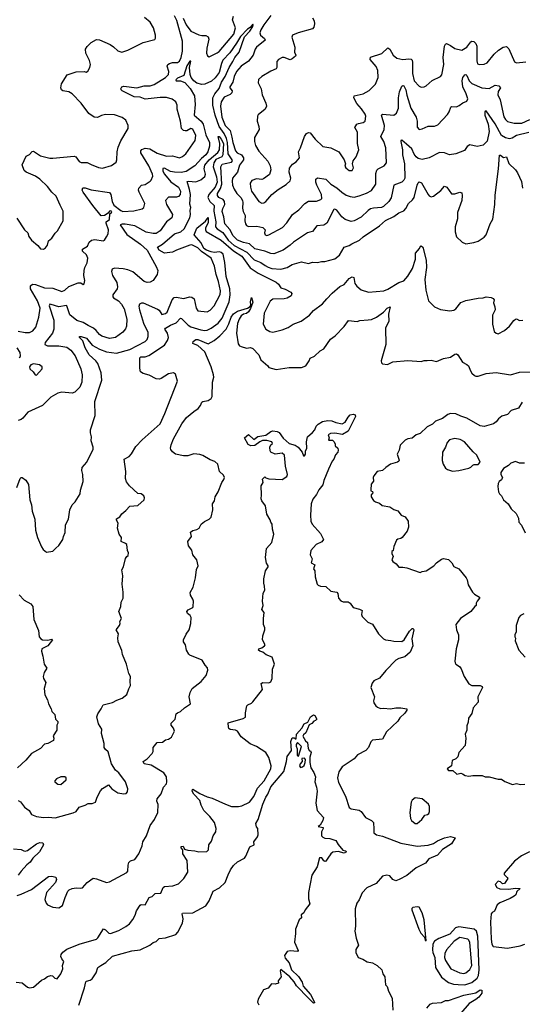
# Model space of a CAD drawing. Extents: x 2057697 to 2160550, y 827490 to 1016834.
# Tile 34 of 256: x 2073360 to 2078311, y 875444 to 885146. Entities that reach past the tile are written whole.
import ezdxf

# ---------------------------------------------------------------- set-up
doc = ezdxf.new("R2010")
doc.units = 0

msp = doc.modelspace()

# ---------------------------------------------------------------- linework, layer by layer
at = {"layer": '0CON20XD'}
for points in [[(2073330.3, 883190.3), (2073406.2, 883075), (2073438.8, 883045), (2073449.3, 883009.3), (2073476.7, 882975), (2073539.5, 882919.5), (2073565, 882887.5), (2073595, 882883.3), (2073615, 882897.5), (2073633.3, 882925), (2073645, 882967.5), (2073675, 882993.3), (2073708.3, 883041.7), (2073732, 883065), (2073787.3, 883162.7), (2073787.7, 883257.7), (2073759.6, 883319.6), (2073717.9, 883407.9), (2073675, 883447.8), (2073632.9, 883502.9), (2073558.1, 883575), (2073515, 883605.6), (2073425, 883643.1), (2073405, 883661.2), (2073383.3, 883715), (2073425, 883800), (2073455, 883816.7), (2073481.7, 883848.3), (2073495, 883851.2), (2073565.5, 883805.5), (2073655, 883782.5), (2073685, 883780), (2073895, 883800.8), (2073914.2, 883794.2), (2073945, 883750), (2073965, 883738.8), (2074025, 883740), (2074065, 883717.5), (2074135, 883691.2), (2074175.8, 883684.2), (2074265, 883708.8), (2074308.8, 883741.2), (2074318, 883765), (2074320.5, 883845), (2074328.6, 883888.6), (2074355, 883952), (2074429.4, 884075), (2074428.6, 884105), (2074404.2, 884155), (2074370.7, 884180.7), (2074295, 884207.1), (2074205, 884210.8), (2074165, 884200.8), (2074125, 884180.8), (2074095, 884186), (2074041.7, 884221.7), (2073965, 884324), (2073876.7, 884415), (2073843.9, 884433.9), (2073783.9, 884443.9), (2073770, 884455), (2073764.1, 884474.1), (2073772, 884515), (2073828.8, 884601.2), (2073915, 884631.4), (2073995, 884635.8), (2074015, 884630), (2074030.5, 884639.5), (2074052, 884675), (2074055.6, 884705), (2074048.1, 884745), (2074011.9, 884815), (2074009.4, 884855), (2074025, 884880.8), (2074065, 884922.9), (2074115, 884950), (2074145, 884946.2), (2074251.7, 884901.7), (2074285, 884880), (2074325, 884838.8), (2074365, 884826.2), (2074425, 884845.8), (2074575, 884921.4), (2074690, 884950), (2074697.1, 884962.9), (2074698.1, 884995), (2074678.6, 885065), (2074645, 885120.8), (2074588.3, 885168.3)], [(2074535, 883486.2), (2074560, 883515), (2074595, 883520.8), (2074644.2, 883555), (2074655, 883566.2), (2074670, 883605), (2074666.7, 883625), (2074630.6, 883705), (2074554.4, 883835), (2074554, 883855), (2074564.5, 883865.5), (2074595, 883879.4), (2074643, 883873), (2074715, 883831.2), (2074805, 883800), (2074865, 883803.6), (2074935, 883785.6), (2074965, 883798.1), (2074995, 883825.7), (2075090, 883955), (2075094.4, 884005), (2075065, 884065.7), (2075045, 884072.9), (2075007.9, 884052.1), (2074989.5, 884049.5), (2074973.3, 884053.3), (2074954.5, 884074.5), (2074944.6, 884145), (2074910.8, 884265), (2074910, 884305), (2074898.8, 884335), (2074863, 884363), (2074805, 884380), (2074745, 884380.9), (2074595, 884361.4), (2074545, 884381.9), (2074486.3, 884386.3), (2074370.8, 884445), (2074358.1, 884455), (2074356.9, 884465), (2074366.6, 884483.4), (2074385, 884491.5), (2074515, 884473.5), (2074585, 884494.5), (2074645, 884495.3), (2074685, 884506.1), (2074796.4, 884575), (2074825, 884604.4), (2074829.6, 884635), (2074813, 884687), (2074820, 884705), (2074835, 884715.6), (2074865, 884723.5), (2074915, 884723.3), (2074932.7, 884737.3), (2074951.8, 884775), (2074964, 884835), (2074962.7, 884935), (2074906.5, 885136.5), (2074884.5, 885185)], [(2074971.2, 885161.2), (2074998.5, 885095), (2075045, 885033.6), (2075125, 884997.7), (2075155, 884990.4), (2075195, 884990.5), (2075217.3, 884977.3), (2075223.5, 884955), (2075203.1, 884865), (2075200.8, 884815), (2075209.5, 884789.5), (2075225, 884781.2), (2075305, 884818.1), (2075325, 884833.3), (2075470.8, 885005), (2075485.3, 885065), (2075457.8, 885145), (2075465, 885179.4)], [(2075835, 885186.5), (2075766.2, 885095), (2075733.9, 885045), (2075726.7, 885015), (2075732.4, 884992.4), (2075772.1, 884962.1), (2075776.7, 884945), (2075691.8, 884875), (2075679.1, 884855), (2075659.6, 884795), (2075615, 884738.5), (2075541.8, 884688.2), (2075495.4, 884635), (2075472.9, 884585), (2075460.9, 884529.1), (2075430, 884485), (2075429.4, 884475), (2075451.4, 884445), (2075450, 884425), (2075432.3, 884407.7), (2075375, 884382.7), (2075345.3, 884335), (2075339.3, 884295), (2075350, 884185), (2075385, 884104.7), (2075434.7, 884055), (2075450.4, 883989.6), (2075457.9, 883935), (2075485.2, 883855.2), (2075502.6, 883832.6), (2075545, 883814), (2075565.4, 883784.6), (2075564.6, 883765), (2075525, 883711.4), (2075504.6, 883645), (2075454.6, 883585.4), (2075451.8, 883555), (2075456.2, 883515), (2075472.1, 883475), (2075497.9, 883435), (2075537.5, 883395), (2075554.7, 883364.7), (2075558.9, 883345), (2075555, 883287.5), (2075562.5, 883255), (2075582.2, 883215), (2075578.6, 883165), (2075584.3, 883135), (2075595, 883118.8), (2075615, 883109.2), (2075695, 883112.2), (2075755, 883098.1), (2075779.2, 883075), (2075771.2, 883045), (2075776.7, 883025), (2075795, 883019.2), (2075812.5, 883025), (2075950.2, 883099.8), (2075991.4, 883145), (2076047.5, 883225), (2076108.3, 883271.7), (2076168.6, 883335), (2076205, 883358.6), (2076285, 883358.1), (2076325.5, 883374.5), (2076335.7, 883385), (2076334.5, 883425), (2076285.8, 883515.8), (2076276.2, 883545), (2076277.8, 883575), (2076295, 883588.9), (2076375, 883574.5), (2076425.7, 883525.7), (2076485, 883488.4), (2076533.3, 883445), (2076575, 883418.2), (2076615, 883402.2), (2076655, 883398.2), (2076705, 883409.6), (2076775, 883435.4), (2076826, 883464), (2076867.5, 883525), (2076868.2, 883631.8), (2076878, 883662), (2076892.2, 883677.8), (2076950, 883705), (2076971.9, 883735), (2076965.6, 883885), (2076947.8, 883945), (2076917.1, 883995), (2076950.9, 884065), (2076953.4, 884105), (2076923.1, 884206.9), (2076935, 884215.4), (2077045, 884206.9), (2077073.3, 884225), (2077090.3, 884275), (2077092.5, 884375), (2077101.3, 884435), (2077125, 884490), (2077135, 884498), (2077145, 884493.8), (2077164.2, 884454.2), (2077172.1, 884402.1), (2077214.1, 884275), (2077264.8, 884184.8), (2077274.6, 884145), (2077275.7, 884085.7), (2077295, 884063.8), (2077325, 884069.2), (2077385, 884096.7), (2077445, 884098.5), (2077479.4, 884110.6), (2077575, 884212), (2077591.1, 884238.9), (2077606.2, 884285), (2077615, 884290.8), (2077662.3, 884287.7), (2077690.7, 884299.3), (2077725, 884326.7), (2077765.9, 884344.1), (2077775.8, 884365), (2077757.5, 884415), (2077726.1, 884485), (2077718, 884545), (2077724.1, 884575.9), (2077745, 884604), (2077755, 884606), (2077765, 884596), (2077787.8, 884545), (2077815, 884515.9), (2077914, 884475), (2077985, 884469.6), (2078045, 884502.2), (2078080.5, 884495), (2078096.7, 884475), (2078073, 884437), (2078070.9, 884405), (2078094.4, 884355), (2078129.5, 884189.5), (2078145, 884162), (2078165, 884142.5), (2078230, 884125), (2078307.5, 884125), (2078385, 884163.8)], [(2076244.3, 885165), (2076260, 885135), (2076264.2, 885105), (2076258.7, 885071.3), (2076244.5, 885055.5), (2076102.6, 885017.4), (2076047.5, 884992.5), (2076041.2, 884975), (2076071.4, 884875), (2076067.3, 884827.3), (2076078.8, 884795), (2076076.2, 884785), (2076045, 884758.8), (2076025, 884752), (2075964.2, 884774.2), (2075945, 884774.2), (2075908.8, 884755), (2075891.4, 884735), (2075893.8, 884675), (2075887.6, 884662.4), (2075835, 884639.4), (2075745, 884587.1), (2075712.9, 884557.1), (2075709.4, 884525), (2075738.6, 884465), (2075748.6, 884405), (2075785.6, 884325), (2075790.5, 884295), (2075779.2, 884265), (2075710.3, 884209.7), (2075701.2, 884195), (2075700, 884145), (2075716, 884095), (2075718.8, 884065), (2075674.2, 883985.8), (2075672, 883945), (2075684.3, 883905), (2075715, 883852), (2075805, 883753.3), (2075828, 883705), (2075833.8, 883665), (2075820.5, 883619.5), (2075762.7, 883577.3), (2075745, 883572.5), (2075693.2, 883576.8), (2075647, 883563), (2075630.8, 883535), (2075633.3, 883495), (2075645, 883458), (2075715.7, 883355.7), (2075745, 883337.5), (2075765, 883341.4), (2075785.5, 883354.5), (2075845, 883424), (2075905.8, 883474.2)], [(2078375, 884033.8), (2078255, 884004.5), (2078211.9, 883978.1), (2078185, 883973.2), (2078145, 883983.2), (2078105, 884003.8), (2078045, 884120.4), (2077955, 884247.5), (2077942.9, 884237.1), (2077941.2, 884205), (2077974.8, 884115), (2077985.2, 884044.8), (2077965, 883948.8), (2077925, 883909.2), (2077865, 883898), (2077795, 883913.8), (2077768.8, 883895), (2077742.5, 883857.5), (2077657.3, 883822.7), (2077595, 883813.3), (2077544.2, 883834.2), (2077495, 883835.8), (2077395, 883786.2), (2077325, 883767.1), (2077285, 883779.5), (2077265, 883793.6), (2077245, 883820), (2077221.6, 883875), (2077169.2, 883919.2), (2077125, 883957.5), (2077115, 883956.2), (2077113.4, 883946.6), (2077130, 883865), (2077130.9, 883815), (2077150.7, 883725), (2077153.5, 883585), (2077144.4, 883565), (2077123.9, 883546.1), (2077045, 883514.2), (2077019, 883391), (2076997.3, 883355), (2076945.2, 883304.8), (2076925, 883294.6), (2076845, 883290.5), (2076815, 883280.9), (2076793.1, 883266.9), (2076725, 883200), (2076655, 883164.6), (2076625, 883156.4), (2076565, 883176.7), (2076534.2, 883204.2), (2076485, 883268.6), (2076465, 883279.2), (2076455, 883274.2), (2076385, 883141.1), (2076355, 883120.6), (2076285.5, 883114.5), (2076245, 883058.8), (2076217.5, 883052.5), (2076196.7, 883045), (2076057.5, 882955), (2076025.9, 882924.1), (2075956.6, 882873.4), (2075865, 882839.1), (2075835, 882842.1), (2075775, 882864.1), (2075675, 882888), (2075625, 882938.4), (2075565, 882951), (2075504.1, 882975), (2075463.8, 883015), (2075429.8, 883079.8), (2075381.9, 883135), (2075371.1, 883205), (2075355.4, 883255), (2075361.8, 883285), (2075380.8, 883325), (2075378.9, 883355), (2075363.9, 883373.9), (2075320.5, 883395), (2075307.9, 883415), (2075308.8, 883435), (2075338.3, 883481.7), (2075352.5, 883525), (2075340, 883695), (2075355, 883722.5), (2075385, 883729.4), (2075445, 883742), (2075455.2, 883755), (2075453.4, 883765), (2075412.6, 883825), (2075407.7, 883935), (2075398.4, 883975), (2075374.6, 884024.6), (2075325.1, 884095), (2075287, 884205), (2075260.8, 884305), (2075263.3, 884375), (2075283.4, 884416.6), (2075325, 884466.5), (2075348.8, 884531.2), (2075385.2, 884585), (2075424.2, 884675.8), (2075461.1, 884735), (2075478.1, 884775), (2075520.3, 884825), (2075573.7, 884976.3), (2075627.6, 885032.4), (2075655, 885078.8), (2075660, 885095), (2075655, 885103.3), (2075630.6, 885069.4), (2075605, 885052.5), (2075535, 884980.9), (2075496.3, 884913.7), (2075430.6, 884819.4), (2075362.4, 884747.6), (2075347.4, 884715), (2075323.4, 884626.7), (2075286.6, 884573.4), (2075248.8, 884541.2), (2075185, 884510.5), (2075155, 884505.8), (2075105, 884520.9), (2075075, 884544.2), (2075049.3, 884575), (2075040.3, 884605), (2075034, 884675), (2075045, 884737.5), (2075035, 884737.1), (2075005, 884691.1), (2074976.5, 884595), (2074915, 884568.6), (2074898.9, 884555), (2074901.2, 884545), (2074945, 884542.3), (2074985, 884527.7), (2075039.3, 884469.3), (2075082.9, 884395), (2075089.6, 884309.6)], [(2075905.8, 883474.2), (2075985, 883521.2), (2076025, 883557.5), (2076031.2, 883585), (2076013.8, 883645), (2076016.1, 883683.9), (2076046, 883724), (2076085, 883744.2), (2076116.2, 883785), (2076106.2, 883845), (2076126.4, 883883.6), (2076164.5, 883995), (2076185, 884024), (2076205, 884036), (2076221.4, 884031.4), (2076269.1, 883969.1), (2076345, 883896.2), (2076425, 883884.2), (2076502.7, 883842.7), (2076556.7, 883765), (2076568.8, 883725), (2076563.3, 883703.3), (2076572.5, 883685), (2076605, 883660), (2076635, 883660), (2076648, 883685), (2076640, 883725), (2076643.8, 883755), (2076673.8, 883795), (2076701.2, 883865), (2076687.7, 883927.7), (2076686.4, 884036.4), (2076662.5, 884085), (2076680, 884115), (2076696, 884124), (2076745, 884132.5), (2076763.8, 884145), (2076770, 884195), (2076764.2, 884215), (2076727.3, 884267.3), (2076679.8, 884319.8), (2076651.9, 884375), (2076654, 884395), (2076745, 884416), (2076803, 884447), (2076865, 884510), (2076892, 884575), (2076888, 884645), (2076870, 884685), (2076814, 884755), (2076814.2, 884775.8), (2076926.5, 884813.5), (2076985, 884868.6), (2077005, 884854.2), (2077040, 884795), (2077075, 884765.6), (2077133.6, 884753.6), (2077195, 884760.5), (2077215, 884757.1), (2077225, 884746.2), (2077230.4, 884725), (2077228.5, 884615), (2077246.7, 884545), (2077295, 884490), (2077315, 884480.8), (2077344.3, 884485.7), (2077364.3, 884495.7), (2077423.8, 884546.2), (2077504.5, 884585.5), (2077517.4, 884602.6), (2077537.5, 884705), (2077531.5, 884775), (2077545.5, 884884.5), (2077555, 884903.8), (2077565, 884910), (2077605, 884893.3), (2077645, 884861.9), (2077715, 884846), (2077764.2, 884875), (2077805, 884928.8), (2077815, 884933.3), (2077835, 884930), (2077855, 884910), (2077864.4, 884885), (2077861.7, 884741.7), (2077870.8, 884710.8), (2077885, 884703.8), (2077935, 884706.2), (2077965, 884720), (2078033.3, 884806.7), (2078075.4, 884844.6), (2078123.7, 884876.3), (2078155, 884881.4), (2078179.8, 884859.8), (2078235, 884731.2), (2078255, 884722), (2078345, 884732)], [(2075089.6, 884309.6), (2075078.8, 884205), (2075146.9, 884145), (2075168.2, 884118.2), (2075192.5, 884012.5), (2075228.9, 883935), (2075229.1, 883900.8), (2075211.9, 883845), (2075194.6, 883815), (2075151.5, 883778.5), (2075085.3, 883704.7), (2074998.9, 883651.1), (2074949.6, 883639.6), (2074885, 883642.6), (2074845, 883651.6), (2074785, 883682.9), (2074769.4, 883680.6), (2074769.3, 883655), (2074786.9, 883625), (2074849.4, 883549.4), (2074924.6, 883495), (2074943.2, 883455), (2074941.5, 883425), (2074924.6, 883405.4), (2074905, 883398.8), (2074825, 883397.8), (2074797.5, 883365), (2074806.5, 883325), (2074863.6, 883225), (2074857.4, 883192.6), (2074806.5, 883155), (2074744.5, 883065), (2074705, 883038.8), (2074675, 883037.7), (2074605, 883053.5), (2074495, 883116.2), (2074397.8, 883132.2), (2074368, 883132), (2074348, 883125), (2074415, 883028.9), (2074548.2, 882935), (2074615.4, 882875), (2074705.4, 882715.4), (2074719.2, 882675), (2074712.5, 882635), (2074676.2, 882575), (2074645, 882559.2), (2074615, 882555.6), (2074585, 882565.7), (2074475, 882660.5), (2074425, 882681.5), (2074379.6, 882689.6), (2074292.2, 882697.8), (2074272.3, 882687.7), (2074264.2, 882665.8), (2074275, 882626.2), (2074315.9, 882555.9), (2074324.5, 882515), (2074320, 882495), (2074277.1, 882435), (2074275.8, 882415), (2074283.7, 882403.7), (2074334.6, 882374.6), (2074363.5, 882343.5), (2074387.4, 882297.4), (2074414.5, 882195), (2074412.2, 882125), (2074401.5, 882098.5), (2074375, 882068.1), (2074302, 882015), (2074245, 882003.8), (2074169.1, 882029.1), (2074145, 882044.4), (2074113.8, 882085), (2074087.4, 882107.4), (2074035, 882131.5), (2073985, 882163.5), (2073921.4, 882181.4), (2073855, 882238.1), (2073825.6, 882325), (2073819.5, 882329.5), (2073745, 882317.6), (2073668.1, 882338.1), (2073655, 882342), (2073650.4, 882325), (2073694.6, 882184.6), (2073694.6, 882095), (2073683.2, 882056.8), (2073611.8, 881965), (2073607.1, 881945), (2073635, 881930.7), (2073745, 881932), (2073825, 881917.8), (2073865, 881890.8), (2073905.5, 881835), (2073961.5, 881705), (2073975.4, 881645.4), (2073973.3, 881573.3), (2073952.7, 881525), (2073903.1, 881476.9), (2073875, 881466.4), (2073775, 881474.4), (2073735, 881465.8), (2073665, 881425.8), (2073585.5, 881344.5), (2073440.3, 881279.7), (2073389.2, 881220.8), (2073375, 881206.7), (2073345, 881196.7)], [(2073331.9, 880535), (2073365.8, 880624.2), (2073375, 880636.2), (2073385, 880636), (2073420.2, 880610.2), (2073445.6, 880565.6), (2073458, 880415), (2073477, 880367), (2073483.2, 880303.2), (2073510, 880225), (2073515.7, 880115.7), (2073534, 880045), (2073575, 879952.5), (2073590, 879925), (2073625, 879900), (2073685, 879910), (2073715, 879940), (2073743.8, 879965), (2073786, 880025), (2073790, 880055), (2073807.7, 880092.3), (2073811.7, 880168.3), (2073841.2, 880225), (2073852.3, 880317.7), (2073876.2, 880365), (2073905.8, 880394.2), (2073956.2, 880475), (2073958.8, 880511.2), (2073983.8, 880595), (2073982, 880665), (2073971.2, 880705), (2073973.8, 880735), (2074020, 880785), (2074083.8, 880915), (2074083.8, 880935), (2074063.3, 880995), (2074066, 881035), (2074056, 881075), (2074056.4, 881103.6), (2074102.5, 881245), (2074100.8, 881385), (2074168.1, 881595), (2074161.2, 881665), (2074129.4, 881759.4), (2074110.4, 881785), (2074043.4, 881845), (2074004, 881914), (2073981.2, 881981.2), (2073950, 882015), (2073950, 882025), (2073966.7, 882025), (2074016.6, 882006.6), (2074075, 881940.3), (2074145, 881897.9), (2074215, 881872.1), (2074315, 881861.4), (2074444, 881895), (2074596, 881975), (2074614, 881996), (2074625.5, 882025), (2074625.4, 882065), (2074583.8, 882153.8), (2074542.5, 882285), (2074536.3, 882323.7), (2074544.6, 882345.4), (2074563.8, 882356.2), (2074575, 882354.4), (2074716.4, 882293.6), (2074734.2, 882284.2), (2074761.2, 882241.2), (2074795, 882250), (2074813.8, 882265), (2074861.5, 882385), (2074881.7, 882408.3), (2074905, 882412.7), (2074975, 882398.2), (2075035, 882416.4), (2075055, 882411.2), (2075076.9, 882395), (2075096.9, 882305), (2075115, 882276), (2075205, 882267.5), (2075237.5, 882285), (2075275, 882328), (2075335, 882438.8), (2075337.7, 882475), (2075317.8, 882565), (2075294.7, 882634.7), (2075278.2, 882718.2), (2075245, 882796.5), (2075151.5, 882861.5), (2075115, 882898.8), (2075055, 882926.5), (2075035, 882924.7), (2074905.2, 882874.8), (2074865, 882855.6), (2074785, 882845.9), (2074734.9, 882874.9), (2074718.5, 882905), (2074765.2, 882934.8), (2074885, 883036.5), (2074948.6, 883055), (2074979.3, 883085), (2075034.7, 883195), (2075041.6, 883225), (2075038.2, 883265), (2075044.4, 883295), (2075036.7, 883326.7), (2075042.8, 883422.8), (2075034.2, 883474.2), (2075008, 883552), (2075024.1, 883555.9), (2075095, 883548.7), (2075145, 883569.2), (2075185, 883599.5), (2075189.7, 883625), (2075175.8, 883675), (2075185, 883711.1), (2075227.3, 883765), (2075311.9, 883838.1), (2075327.9, 883865), (2075332.6, 883925), (2075316.5, 883996.5), (2075325, 883994.2), (2075345, 883970), (2075366.1, 883925), (2075362.2, 883815), (2075351.2, 883795), (2075292.6, 883767.4), (2075271.6, 883735), (2075267.3, 883695), (2075299.1, 883599.1), (2075306.4, 883545), (2075286, 883495), (2075224.4, 883425), (2075212.6, 883395), (2075232.4, 883355), (2075276.9, 883315), (2075271.1, 883258.9), (2075290.7, 883155), (2075288.7, 883105), (2075306.2, 883085), (2075360.6, 883050.6), (2075415, 882973.5), (2075472.4, 882922.4), (2075596.2, 882855), (2075669.9, 882779.9), (2075735, 882752.8), (2075777.5, 882725), (2075806.4, 882706.4), (2075845, 882693.3), (2075932.3, 882687.7), (2075995, 882703.8), (2076045, 882734.3), (2076135, 882760.8), (2076205, 882744.4), (2076242.7, 882757.3), (2076295, 882754), (2076333.9, 882763.9), (2076365.8, 882764.2), (2076465, 882790), (2076508.8, 882825), (2076555, 882903.3), (2076605, 882920), (2076631.7, 882938.3), (2076707.6, 882972.4), (2076745, 883007.5), (2076905, 883114.2), (2076965, 883167.8), (2077045, 883205.7), (2077095, 883244.4), (2077145, 883264.2), (2077165, 883286.2), (2077190.8, 883335), (2077230.5, 883369.5), (2077246.1, 883393.9), (2077275.6, 883515), (2077285, 883538.8), (2077295, 883547.1), (2077317.1, 883537.1), (2077385, 883424.2), (2077395, 883411.4), (2077415, 883401.4), (2077435, 883408), (2077507.3, 883462.7), (2077545, 883507.1), (2077567.5, 883495), (2077615, 883430), (2077645, 883428.8), (2077695, 883447.5), (2077715, 883441.2), (2077720, 883415), (2077716.2, 883363.8), (2077674.3, 883245), (2077674.2, 883185), (2077651.4, 883105), (2077648.8, 883055), (2077662.5, 883005), (2077717.5, 882955), (2077755, 882936.7), (2077835, 882950), (2077875.9, 882964.1), (2077935, 883003.3), (2077953.6, 883026.4), (2077993.8, 883135), (2078019.7, 883180.3), (2078040, 883325), (2078042.4, 883417.6), (2078078.1, 883675), (2078085, 883811.2), (2078095, 883810.8), (2078125, 883787.5), (2078156.7, 883795), (2078178.3, 883728.3), (2078243.1, 883665), (2078265.4, 883635.4), (2078302.1, 883552.1), (2078314.4, 883485)], [(2073344.5, 882075.5), (2073415, 882062.7), (2073455.4, 882064.6), (2073488.3, 882081.7), (2073517.1, 882115), (2073548.9, 882215), (2073562.1, 882305), (2073536.2, 882375), (2073466.5, 882495), (2073466, 882525), (2073485, 882539.2), (2073515, 882538.2), (2073605, 882504), (2073685, 882500.9), (2073775, 882467.3), (2073805, 882479.5), (2073843.1, 882516.9), (2073935, 882554.3), (2073961.7, 882551.7), (2073985, 882537.5), (2073995, 882542.5), (2074000, 882575), (2073990, 882625), (2073994.3, 882675), (2074001.9, 882705), (2074025, 882750), (2074030.9, 882795), (2074019.2, 882829.2), (2073979.2, 882865), (2073977.5, 882885), (2074027.1, 882912.9), (2074045, 882953.8), (2074067.6, 882972.4), (2074100.7, 882979.3), (2074182, 882968), (2074196.7, 882975), (2074215.8, 883005), (2074230, 883035), (2074235.8, 883074.2), (2074210.4, 883140.4), (2074211.2, 883155), (2074243.4, 883176.6), (2074248.5, 883231.5), (2074265.4, 883245), (2074266.9, 883255), (2074255, 883262.1), (2074245, 883260.4), (2074229.9, 883240.1), (2074195.4, 883215), (2074162.9, 883212.9), (2074079.1, 883315), (2073984.4, 883445), (2073976, 883465), (2073981.7, 883488.3), (2074005, 883490), (2074065, 883470.6), (2074243.1, 883443.1), (2074258.1, 883425), (2074271.5, 883355), (2074288.5, 883318.5), (2074354.6, 883264.6), (2074375, 883256.7), (2074485, 883261.1), (2074565, 883282.5), (2074581.2, 883295), (2074594, 883335), (2074535.6, 883445), (2074530, 883465), (2074535, 883486.2)], [(2073343.2, 877453.2), (2073368.6, 877438.6), (2073407.4, 877387.4), (2073452, 877355), (2073475, 877313.3), (2073525.9, 877295.9), (2073595, 877285.6), (2073645, 877288.5), (2073707.8, 877282.2), (2073885, 877329.2), (2073916.7, 877345), (2073945, 877386.7), (2074003.3, 877405), (2074035, 877424), (2074075, 877421.2), (2074105.9, 877434.1), (2074122, 877485), (2074154.2, 877545.8), (2074175, 877571.2), (2074235, 877606.7), (2074265.8, 877565.8), (2074326.7, 877526.7), (2074385, 877517.1), (2074407.9, 877522.1), (2074423, 877537), (2074424.1, 877565.9), (2074400.6, 877635), (2074335, 877723.3), (2074305, 877752.5), (2074263.3, 877815), (2074231.7, 877931.7), (2074203.8, 877955), (2074190.8, 877975), (2074190.8, 878015), (2074166.4, 878113.6), (2074168, 878155), (2074135, 878207.5), (2074119.2, 878275), (2074128.8, 878305), (2074163.3, 878355), (2074182.5, 878395), (2074275, 878418), (2074318.3, 878441.7), (2074370.7, 878459.3), (2074413.6, 878496.4), (2074436.2, 878553.8), (2074452, 878585), (2074447.5, 878625), (2074452.5, 878675), (2074433.6, 878703.6), (2074412.5, 878795), (2074371.2, 878891.2), (2074365, 878930), (2074330, 879015), (2074326.2, 879055), (2074333.3, 879095), (2074310, 879135), (2074343.9, 879176.1), (2074350, 879195), (2074347.5, 879215), (2074363, 879247), (2074337.5, 879315), (2074356.7, 879365), (2074360, 879405), (2074377.5, 879445), (2074380, 879505), (2074370, 879585), (2074376.7, 879665), (2074366.7, 879725), (2074383.9, 879756.1), (2074402.7, 879837.3), (2074415, 879857.5), (2074427.5, 879865), (2074433, 879893), (2074422, 879915), (2074413.6, 879973.6), (2074402.5, 879985), (2074360, 880005), (2074362, 880045), (2074341.2, 880075), (2074324.2, 880135), (2074330, 880185), (2074312, 880215), (2074315, 880226.7), (2074345, 880246.7), (2074364.3, 880275.7), (2074405, 880308.8), (2074445, 880353.3), (2074525, 880360), (2074587.5, 880415), (2074590, 880435), (2074583.6, 880453.6), (2074557.5, 880472.5), (2074525, 880477.5), (2074441.7, 880551.7), (2074412.1, 880592.1), (2074403.1, 880625), (2074405.5, 880695.5), (2074387.5, 880815), (2074436.6, 880843.4), (2074460.5, 880869.5), (2074505, 880939.2), (2074565, 881007.1), (2074744.2, 881165), (2074791.1, 881265), (2074914.3, 881585), (2074895, 881652.5), (2074875, 881666.7), (2074825, 881656.2), (2074755, 881609.2), (2074735.8, 881604.2), (2074705, 881606), (2074635, 881642.9), (2074575, 881660), (2074551.4, 881675), (2074542.8, 881712.8), (2074541.9, 881815), (2074553.3, 881825), (2074595, 881825.3), (2074631.6, 881838.4), (2074785, 881940), (2074816.2, 881985), (2074825.3, 882015), (2074816.3, 882056.3), (2074789.4, 882095), (2074794.5, 882105), (2074845, 882137.2), (2074902.2, 882157.8), (2074945, 882204.4), (2074955, 882203.3), (2075017.9, 882135), (2075045, 882118.2), (2075145, 882088.4), (2075183.9, 882083.9), (2075205, 882087.1), (2075245, 882105.4), (2075315, 882156.9), (2075355, 882205.5), (2075424.3, 882365.7), (2075432.2, 882435), (2075431.2, 882495), (2075394.2, 882615), (2075379.5, 882755), (2075363.2, 882835), (2075345, 882851.3), (2075327.4, 882857.4), (2075275, 882851.8), (2075245, 882857.1), (2075199, 882875), (2075175, 882891.7), (2075148.2, 882948.2), (2075077.5, 883025), (2075105, 883091.4), (2075188.7, 883161.3), (2075215, 883197.5), (2075215.9, 883145), (2075188.9, 883095), (2075189.1, 883075), (2075197.8, 883057.8), (2075345, 882974.3), (2075465, 882867.9), (2075548.8, 882815), (2075630.7, 882700.7), (2075707.5, 882647.5), (2075885, 882559.1), (2075909.3, 882539.3), (2075932.4, 882502.4), (2075975, 882490.6), (2076030.9, 882460.9), (2076039.1, 882449.1), (2076034.4, 882425), (2075993.3, 882403.3), (2075965, 882395.4), (2075855, 882391.4), (2075826.8, 882373.2), (2075769.4, 882255), (2075758.8, 882145), (2075785.8, 882095.8), (2075825, 882072), (2075855, 882067.1), (2075945, 882091.1), (2076005, 882113.5), (2076053.8, 882145), (2076133.6, 882176.4), (2076214.3, 882235), (2076255, 882280), (2076342.4, 882347.6), (2076386, 882395), (2076437.2, 882452.8), (2076515, 882515.6), (2076555, 882538.1), (2076605, 882595.5), (2076635, 882610.6), (2076650, 882605), (2076662.2, 882545), (2076680.2, 882520.2), (2076725, 882484.4), (2076795, 882460.6), (2076946, 882474), (2076985, 882489.4), (2077095, 882555.6), (2077145, 882574.2), (2077185, 882618), (2077229.4, 882695), (2077258.6, 882785), (2077260, 882845), (2077298.3, 882891.7), (2077307, 882913), (2077315, 882916.7), (2077330, 882905), (2077363.9, 882776.1), (2077366.8, 882703.2), (2077349.5, 882585), (2077360.5, 882479.5)], [(2077360.5, 882479.5), (2077386.7, 882375), (2077447.5, 882315), (2077505, 882290), (2077596.1, 882276.1), (2077637.3, 882282.7), (2077655, 882296.7), (2077705, 882360), (2077755, 882378), (2077875, 882402), (2077925, 882404), (2077956, 882414), (2078005, 882408.8), (2078025, 882398), (2078033.8, 882385), (2078026.7, 882355), (2078042, 882315), (2078043.9, 882286.1), (2078018, 882235), (2078018.8, 882145), (2078032.5, 882075), (2078055, 882056.7), (2078075, 882050), (2078136.7, 882085), (2078186.7, 882125), (2078227.7, 882182.3), (2078245, 882196.7), (2078255, 882197.5), (2078285, 882182), (2078315, 882183.8)], [(2073335, 876515.6), (2073375, 876527.8), (2073474.6, 876575.4), (2073645, 876703.8), (2073675, 876708), (2073715, 876696.2), (2073721.2, 876675), (2073711.2, 876645), (2073624.6, 876545.4), (2073608.1, 876475), (2073620.9, 876440.9), (2073635, 876423.8), (2073685, 876400), (2073745, 876393.1), (2073782.1, 876417.9), (2073807.5, 876495), (2073835, 876557.5), (2073848.3, 876571.7), (2073875, 876584.3), (2073915, 876592.5), (2073955, 876588), (2073977.7, 876592.3), (2074025, 876643.8), (2074085, 876686.7), (2074115, 876681.2), (2074215, 876643.8), (2074245, 876651.2), (2074415.7, 876744.3), (2074424.2, 876755.8), (2074427.1, 876815), (2074435, 876840), (2074452.3, 876857.7), (2074495, 876871.2), (2074534.3, 876925), (2074565.7, 877004.3), (2074573.8, 877045), (2074608.8, 877105), (2074645, 877206.7), (2074686.6, 877263.4), (2074720, 877335), (2074724.2, 877414.2), (2074710.6, 877445), (2074712.6, 877467.4), (2074755, 877517.5), (2074777, 877583), (2074806.2, 877615), (2074809.2, 877635), (2074806.5, 877686.5), (2074781.2, 877725), (2074655, 877801.9), (2074585, 877814.2), (2074576.2, 877835), (2074615, 877864), (2074663.8, 877915), (2074674, 877935), (2074676.2, 877975), (2074715, 878023.8), (2074765, 878026.7), (2074795, 878050), (2074825, 878057.5), (2074855, 878077.5), (2074883.3, 878135), (2074873.6, 878163.6), (2074852.5, 878195), (2074852.5, 878215), (2074892.5, 878255), (2074902.5, 878305), (2074915, 878317.5), (2074945, 878330), (2074983.6, 878366.4), (2075042.5, 878405), (2075030, 878475), (2075037.5, 878515), (2075057.5, 878555), (2075145.9, 878624.1), (2075196.2, 878685), (2075213.3, 878735), (2075210.7, 878760.7), (2075187.5, 878785), (2075157.5, 878835), (2075035, 878884), (2075025, 878893.3), (2075003.3, 878935), (2074992.5, 878985), (2074972.5, 879015), (2074972.5, 879035), (2074999.3, 879090.7), (2075027.7, 879132.3), (2075046.2, 879195), (2075050, 879255), (2075040, 879275), (2075012.5, 879295), (2075007.5, 879315), (2075019.1, 879330.9), (2075065, 879352.5), (2075070, 879365), (2075071.2, 879415), (2075065.9, 879435.9), (2075041.2, 879475), (2075039.3, 879500.7), (2075068.8, 879555), (2075091.2, 879645), (2075100.7, 879729.3), (2075116.7, 879765), (2075103.3, 879825), (2075065, 879872.5), (2075055, 879920), (2075023, 879963), (2075017.5, 880005), (2075052.5, 880055), (2075042.5, 880095), (2075066.1, 880113.9), (2075105, 880123.3), (2075127.5, 880135), (2075146.1, 880173.9), (2075179.5, 880200.5), (2075226.8, 880223.2), (2075246.2, 880245), (2075261.2, 880315), (2075258, 880375), (2075278.8, 880405), (2075284.4, 880445.6), (2075316.2, 880495), (2075350, 880585), (2075371.2, 880615), (2075376, 880635), (2075366.8, 880656.8), (2075328, 880695), (2075312.9, 880765), (2075282.4, 880792.4), (2075235, 880807.8), (2075165, 880850.8), (2075135, 880862), (2075075, 880868), (2075015, 880849.2), (2074975, 880848), (2074895, 880863.3), (2074865, 880887.5), (2074849.3, 880909.3), (2074846.7, 880925), (2074852.7, 880957.3), (2074875.7, 881014.3), (2074958, 881165), (2075004.6, 881225.4), (2075073.8, 881285), (2075118.8, 881315), (2075141.2, 881345), (2075155, 881376.2), (2075165, 881383.8), (2075215, 881393.3), (2075245, 881412.5), (2075257.3, 881432.7), (2075258.8, 881575), (2075272, 881625), (2075270.6, 881645), (2075246.6, 881726.6), (2075185, 881873.8), (2075115, 881936.7), (2075070.8, 881950.8), (2075066.2, 881956.2), (2075070, 881975), (2075095, 881993.3), (2075115, 881993.6), (2075215, 881951.8), (2075275, 881983.5), (2075329.9, 882030.1), (2075392.8, 882097.2), (2075421.2, 882148.8), (2075442.1, 882215), (2075465, 882247.5), (2075505, 882272.3), (2075605.4, 882304.6), (2075629.2, 882320.8), (2075637.5, 882335), (2075633.3, 882365), (2075645, 882410), (2075655, 882362.5), (2075635, 882298.8), (2075612.9, 882267.1), (2075595, 882252.4), (2075565, 882243.1), (2075542.2, 882227.8), (2075521.2, 882195), (2075506.3, 882153.7), (2075496.4, 882056.4), (2075511.1, 881951.1), (2075525, 881932.5), (2075542.5, 881925), (2075595, 881910.8), (2075635, 881914.4), (2075655, 881905.5), (2075715.8, 881845), (2075733.8, 881795), (2075803.9, 881733.9), (2075815, 881717.5), (2075885, 881698.8), (2076015, 881720), (2076135, 881717.5), (2076180, 881735), (2076212.5, 881785), (2076220.7, 881809.3), (2076265, 881830), (2076318.3, 881881.7), (2076355, 881903.3), (2076423, 881997), (2076467.6, 882032.4), (2076555, 882121.2), (2076599.3, 882180.7), (2076685, 882171.2), (2076709.3, 882180.7), (2076791.7, 882188.3), (2076825, 882192), (2076873.3, 882215), (2076943.8, 882265), (2076980, 882305), (2077008.8, 882315), (2076991.5, 882245), (2076997.1, 882175), (2076964.3, 882105), (2076966.9, 881945), (2076920, 881785), (2076923.3, 881765), (2076934.1, 881754.1), (2076981.7, 881748.3), (2077035, 881774.3), (2077185, 881789.2), (2077315, 881779.2), (2077345, 881788.8), (2077375, 881786.2), (2077415, 881792.5), (2077465, 881777.5), (2077535, 881806.7), (2077605, 881821.2), (2077645, 881851.2), (2077663.6, 881853.6), (2077676.7, 881845), (2077722, 881772), (2077765, 881750), (2077780, 881735), (2077800, 881685), (2077815, 881662.5), (2077840.8, 881640.8), (2077855, 881633.8), (2077875, 881634), (2077935, 881653.1)], [(2073353.6, 881816.4), (2073365, 881822.5), (2073368.8, 881835), (2073364, 881865), (2073333.5, 881913.5)], [(2073525, 881643.3), (2073580, 881705), (2073582.5, 881725), (2073553.9, 881743.9), (2073515, 881752), (2073495, 881753.8), (2073470, 881745), (2073457.5, 881725), (2073460, 881705), (2073492.5, 881675), (2073512.5, 881645), (2073525, 881643.3)], [(2077935, 881653.1), (2077955, 881660), (2078055, 881669.4), (2078194.1, 881645.9), (2078285, 881673.3), (2078393.6, 881676.4)], [(2078311.3, 881378.7), (2078275, 881316.7), (2078202.5, 881295), (2078166.7, 881255), (2078111.2, 881238.8), (2078077.3, 881212.7), (2078055, 881183.3), (2078025.9, 881164.1), (2077935, 881138.1), (2077897, 881143), (2077765, 881218.4), (2077705, 881237.9), (2077655, 881263.2), (2077605, 881264.6), (2077577.1, 881255), (2077524.1, 881215.9), (2077455, 881191.1), (2077425, 881161.4), (2077375, 881135.7), (2077305, 881068.6), (2077265.6, 881054.4), (2077225, 881021.2), (2077185, 881016), (2077155.9, 881004.1), (2077106.4, 880953.6), (2077099.2, 880905), (2077080, 880865), (2077098, 880805), (2077095.6, 880794.4), (2077082.5, 880785), (2077012.5, 880765), (2076967.5, 880735), (2076935, 880703.3), (2076880, 880695), (2076849.3, 880650.7), (2076843.3, 880635), (2076845, 880600), (2076820.7, 880569.3), (2076817.5, 880515), (2076820, 880505), (2076835, 880497.5), (2076840, 880485), (2076822.5, 880465), (2076823.3, 880445), (2076845, 880407.5), (2076864, 880394), (2076905, 880382.5), (2076930.5, 880360.5), (2077005.8, 880345.8), (2077045, 880320), (2077085, 880307.5), (2077117.5, 880265), (2077156.4, 880246.4), (2077187.5, 880205), (2077188.8, 880145), (2077176.7, 880105), (2077127.7, 880042.3), (2077115, 880033.3), (2077085, 880028.8), (2077073.2, 880016.8), (2077044.2, 879955.8), (2077037.5, 879915), (2077027.5, 879905), (2077027.5, 879885), (2077040, 879855), (2077027.5, 879825), (2077035, 879807.5), (2077067.5, 879785), (2077095, 879752.5), (2077135, 879752.5), (2077175, 879743.3), (2077305, 879700), (2077325, 879710), (2077365, 879716.7), (2077440, 879765), (2077466.7, 879795), (2077515, 879830), (2077535, 879836.2), (2077585, 879826.7), (2077617.5, 879795), (2077637, 879757), (2077686.7, 879735), (2077756.7, 879645), (2077766.7, 879625), (2077776.4, 879576.4), (2077820, 879505), (2077840, 879485), (2077888.8, 879455), (2077890, 879445), (2077866.2, 879415), (2077856.7, 879395), (2077856.7, 879375), (2077845, 879362.5), (2077805, 879313.3), (2077702.5, 879245), (2077657.5, 879185), (2077663.3, 879135), (2077681.2, 879085), (2077681.2, 879035), (2077660, 878945), (2077646.2, 878825), (2077650, 878810), (2077657.5, 878795), (2077691.7, 878771.7), (2077708.8, 878748.8), (2077738.8, 878675), (2077785, 878602), (2077815, 878584), (2077896.8, 878586.8), (2077915.7, 878575.7), (2077920, 878565), (2077873.8, 878475), (2077875, 878420), (2077827.5, 878365), (2077815, 878310), (2077781.2, 878265), (2077778, 878225), (2077766.4, 878186.4), (2077765.9, 878144.1), (2077748.8, 878105), (2077753.3, 878065), (2077747.5, 877995), (2077686.4, 877923.6), (2077675, 877882.5), (2077655, 877862.5), (2077620, 877845), (2077612.5, 877795), (2077572.5, 877765), (2077585, 877747.5), (2077627, 877747), (2077665, 877712.5), (2077705, 877720), (2077723.3, 877713.3), (2077748.3, 877698.3), (2077785, 877693.3), (2077825, 877700), (2077915, 877700), (2077945, 877686.7), (2077985, 877686.2), (2078075, 877663.8), (2078105, 877663.3), (2078138.3, 877638.3), (2078215, 877610), (2078255, 877620), (2078295, 877608.8), (2078335, 877613.3)], [(2075385.6, 877414.4), (2075445, 877392.9), (2075515, 877391.5), (2075549.2, 877400.8), (2075623.2, 877436.8), (2075667.6, 877492.4), (2075703.2, 877575), (2075767.8, 877645), (2075834.6, 877765), (2075836.2, 877795), (2075815.4, 877875), (2075783.1, 877925), (2075691.4, 877985), (2075629.1, 878009.1), (2075540.2, 878080.2), (2075504.6, 878134.6), (2075485, 878145.5), (2075433.4, 878153.4), (2075421.3, 878161.3), (2075415.7, 878175), (2075413.9, 878216.1), (2075560.9, 878259.1), (2075585.8, 878274.2), (2075582.7, 878317.3), (2075598.8, 878385), (2075605.8, 878394.2), (2075645, 878410), (2075655.8, 878424.2), (2075752.5, 878545), (2075737.5, 878605), (2075755, 878616.2), (2075815, 878610), (2075835, 878620), (2075846.7, 878655), (2075850, 878745), (2075870, 878795), (2075845.5, 878865.5), (2075788.2, 878888.2), (2075754.7, 878914.7), (2075725, 878922.7), (2075711.5, 878935), (2075715, 878945.7), (2075746.7, 878955), (2075772.5, 878975), (2075776.7, 878985), (2075753.3, 879035), (2075753.8, 879075), (2075773.3, 879135), (2075773.3, 879155), (2075763, 879187), (2075760, 879245), (2075766.7, 879305), (2075746.7, 879335), (2075758.8, 879375), (2075753.3, 879415), (2075758.8, 879495), (2075773.3, 879525), (2075773, 879563), (2075763.3, 879595), (2075763.9, 879636.1), (2075780, 879715), (2075806.2, 879755), (2075806.2, 879765), (2075790, 879790), (2075780, 879845), (2075792.5, 879935), (2075845, 879993.3), (2075863.3, 880075), (2075850, 880125), (2075846.7, 880175), (2075832.5, 880195), (2075828, 880218), (2075793.3, 880275), (2075780, 880355), (2075743.8, 880405), (2075738.8, 880425), (2075743.3, 880465), (2075738.3, 880551.7), (2075757.5, 880585), (2075753, 880617), (2075775, 880640), (2075785, 880630), (2075815, 880622.5), (2075945, 880616.7), (2075992.5, 880645), (2075998, 880665), (2075977.9, 880747.9), (2075967.8, 880855), (2075945, 880875.7), (2075876.1, 880866.1), (2075834.1, 880884.1), (2075827, 880897), (2075823, 880933), (2075833.6, 880956.4), (2075851.7, 880968.3), (2075842.5, 880985), (2075795, 880999.4), (2075751.7, 880998.3), (2075725, 880987.8), (2075675, 880950.5), (2075637.6, 880947.6), (2075610.4, 880960.4), (2075574, 881025), (2075615, 881057.5), (2075665, 881008.8), (2075705, 881038.2), (2075785, 881051.9), (2075832.2, 881087.8), (2075855, 881095.7), (2075895, 881088.1), (2075915, 881077.1), (2075955, 881022), (2076015, 880968.8), (2076075, 880954.2), (2076104.5, 880934.5), (2076141.2, 880885), (2076155, 880850), (2076165, 880850), (2076176.7, 880865), (2076176.7, 880895), (2076188, 880925), (2076184, 880985), (2076193.8, 881035), (2076245, 881077.5), (2076266.7, 881105), (2076280.3, 881139.7), (2076300.8, 881159.2), (2076343.8, 881186.2), (2076395, 881197.8), (2076434.3, 881194.3), (2076475, 881176.2), (2076535, 881163.8), (2076565, 881180), (2076595, 881230.8), (2076615, 881251.4), (2076645, 881258.8), (2076664, 881254), (2076668.6, 881235), (2076595, 881092.9), (2076541.1, 881058.9), (2076465, 881072.5), (2076421.4, 881068.6), (2076397.5, 881055), (2076410, 881025), (2076402.5, 881002.5), (2076441.7, 881001.7), (2076455, 880990), (2076467, 880967), (2076468.3, 880948.3), (2076492.5, 880925), (2076496.7, 880905), (2076492.5, 880885), (2076472.3, 880857.7), (2076455.7, 880814.3), (2076436.7, 880795), (2076402.5, 880717.5), (2076354.5, 880605.5), (2076345, 880563.3), (2076307.5, 880515), (2076283.6, 880466.4), (2076248.9, 880421.1), (2076230.6, 880375), (2076224.3, 880264.3), (2076228, 880205), (2076241.2, 880175), (2076321.7, 880081.7), (2076353.8, 880025), (2076335, 880001.2), (2076280, 879975), (2076228, 879915), (2076221.7, 879871.7), (2076240, 879835), (2076231.2, 879795), (2076267.5, 879775), (2076253.8, 879735), (2076268.8, 879715), (2076271.4, 879655), (2076290, 879585), (2076298.8, 879575), (2076323.4, 879563.4), (2076375, 879560), (2076423.8, 879515), (2076484.5, 879504.5), (2076492.4, 879492.4), (2076500, 879445), (2076525, 879419.2), (2076545, 879410), (2076595, 879409.4), (2076614.3, 879395), (2076643.8, 879353.8), (2076706.2, 879336.2), (2076733.3, 879323.3), (2076728.1, 879285), (2076734.2, 879265), (2076788.3, 879208.3), (2076835, 879188.8), (2076895, 879093.3), (2076944.1, 879044.1), (2076965, 879033.8), (2077015, 879030), (2077045, 879020.8), (2077125, 879017.5), (2077146.3, 879033.7), (2077198.6, 879121.4), (2077225, 879146.2), (2077235, 879147.5), (2077241.2, 879135), (2077224.3, 879044.3), (2077231.4, 878975), (2077206.8, 878913.2), (2077155, 878867.8), (2077095, 878852.2), (2077064.2, 878835), (2076965.6, 878734.4), (2076905, 878658.8), (2076849.5, 878630.5), (2076830.5, 878609.5), (2076820, 878565), (2076853.8, 878475), (2076846, 878435), (2076850, 878415), (2076868.8, 878385), (2076885, 878371.2), (2076915, 878358.8), (2076945, 878360.8), (2077014.2, 878354.2), (2077065, 878365.6), (2077115, 878365.6), (2077175, 878356.2), (2077175, 878343.8), (2077155, 878314.2), (2077104.4, 878265.6), (2077085, 878233.3), (2076972.1, 878127.9), (2076935, 878057.5), (2076834.2, 878045.8), (2076820.3, 878029.7), (2076796, 877975), (2076768.8, 877945), (2076687.7, 877902.3), (2076655, 877863.3), (2076535.8, 877785), (2076504.6, 877735.4), (2076491.1, 877675), (2076499.8, 877629.8), (2076568.6, 877495), (2076605, 877383.3), (2076625, 877368.8), (2076703.3, 877356.7), (2076725, 877343.8), (2076767.5, 877285), (2076825, 877254), (2076845.8, 877235.8), (2076849.3, 877170.7), (2076848.8, 877135), (2076875, 877112.5), (2076935, 877100), (2077115, 877031.9), (2077275, 877003.1), (2077385, 877011.1), (2077435, 877027.5), (2077475.6, 877055), (2077545, 877085.7), (2077605, 877098.8), (2077650, 877085), (2077612.5, 877025), (2077525, 876970), (2077475.8, 876915), (2077391.8, 876878.2), (2077358.8, 876835), (2077265, 876787.4), (2077175, 876712.3), (2077097.8, 876672.2), (2077065, 876661.6), (2077035, 876673), (2077005, 876710), (2076976.3, 876716.3), (2076933.3, 876705), (2076870, 876635), (2076778.8, 876591.2), (2076735, 876543.3), (2076705.7, 876474.3), (2076680.5, 876439.5), (2076663.9, 876383.9), (2076668.8, 876215), (2076662, 876165), (2076674, 876095), (2076696.2, 876025), (2076671.2, 875985), (2076672.5, 875955), (2076695, 875903.8), (2076739.5, 875889.5), (2076782.7, 875862.7), (2076835, 875852.5), (2076882.5, 875825), (2076927.5, 875785), (2076937.5, 875745), (2076957.5, 875715), (2076962.5, 875635), (2076978.3, 875618.3), (2076992.5, 875575), (2077028, 875505), (2077036.2, 875385)], [(2077625, 880696.2), (2077685, 880703.8), (2077785, 880726.2), (2077805, 880736.7), (2077825, 880757.5), (2077837, 880763), (2077875, 880763.3), (2077897.5, 880785), (2077862.5, 880855), (2077827.3, 880887.3), (2077743.3, 880985), (2077698.8, 881008.8), (2077645, 881020), (2077594.6, 881005.4), (2077570, 880980), (2077554, 880935), (2077525.9, 880884.1), (2077521.2, 880801.2), (2077531.2, 880765), (2077555, 880727.5), (2077575, 880713.3), (2077625, 880696.2)], [(2078333, 880777), (2078285, 880777.5), (2078245, 880792.5), (2078197.5, 880775), (2078175.8, 880754.2), (2078127.5, 880725), (2078100, 880685), (2078100, 880665), (2078116.7, 880635), (2078107.3, 880612.7), (2078082.5, 880595), (2078073.9, 880576.1), (2078071.2, 880545), (2078077.5, 880495), (2078087.5, 880475), (2078107.5, 880455), (2078127.5, 880415), (2078172.5, 880375), (2078202.5, 880325), (2078250.7, 880280.7), (2078273.3, 880235), (2078276.4, 880196.4), (2078302.5, 880165), (2078340.7, 880090.7)], [(2073355, 879480), (2073403.3, 879425), (2073469.3, 879390.7), (2073490, 879365), (2073500, 879235), (2073546.2, 879126.2), (2073550, 879065), (2073566.7, 879045), (2073585, 879034.4), (2073637.9, 879032.1), (2073675, 879043.3), (2073683.3, 879035), (2073635.3, 878974.7), (2073576.7, 878945), (2073573.3, 878925), (2073588.8, 878875), (2073601.2, 878795), (2073626, 878755), (2073601.2, 878715), (2073591.2, 878675), (2073594.1, 878654.1), (2073616.2, 878615), (2073600, 878555), (2073606.7, 878495), (2073633.6, 878443.6), (2073642.5, 878405), (2073670, 878355), (2073675, 878330), (2073705, 878300), (2073713.6, 878253.6), (2073735, 878230), (2073736.7, 878215), (2073726.7, 878195), (2073726.7, 878145), (2073690.7, 878089.3), (2073696.7, 878065), (2073692.5, 878045), (2073635.8, 878014.2), (2073602.7, 878007.3), (2073565.8, 877964.2), (2073477.5, 877915), (2073420.8, 877849.2), (2073337, 877773)], [(2078325, 879291.2), (2078294.2, 879275.8), (2078276.2, 879255), (2078252, 879175), (2078250, 879115), (2078236.7, 879085), (2078236.4, 879066.4), (2078243, 879053), (2078240, 879025), (2078276.7, 878935), (2078340, 878865)], [(2073942.5, 875435), (2073998.5, 875605), (2074010, 875665), (2074016.8, 875673.2), (2074055, 875682.5), (2074075, 875695.5), (2074114.2, 875755), (2074130.9, 875805), (2074157.5, 875825), (2074208.5, 875855), (2074275, 875917.1), (2074465, 875971.1), (2074545, 875981.4), (2074642.5, 876025), (2074675, 876052.5), (2074705, 876063.8), (2074735, 876091.1), (2074795, 876097.3), (2074896.8, 876133.2), (2074916.3, 876153.7), (2074962.5, 876245), (2074969.2, 876285), (2074960.6, 876335), (2074965, 876342), (2075065, 876344.2), (2075191.9, 876415), (2075226.8, 876465), (2075265, 876560), (2075327.8, 876592.2), (2075383.1, 876645), (2075411.9, 876718.1), (2075435, 876770), (2075466.9, 876813.1), (2075505, 876849.4), (2075574, 876885), (2075588.6, 876905), (2075627.5, 876995), (2075670, 877015), (2075667.5, 877045), (2075703.3, 877095), (2075710, 877115), (2075706.7, 877175), (2075694.1, 877194.1), (2075686.7, 877225), (2075708.8, 877265), (2075754.2, 877415), (2075784.2, 877485), (2075804.5, 877515.5), (2075835, 877586), (2075961.4, 877738.6), (2075988.8, 877835), (2075994, 877885), (2076036, 877944), (2076032.5, 878035), (2076045, 878070), (2076065, 878070), (2076075, 878060), (2076085, 878060), (2076086.7, 878105), (2076140.8, 878165), (2076162.5, 878207.5), (2076197, 878223), (2076225.8, 878275), (2076255.8, 878295.8), (2076268.1, 878288.1), (2076286.2, 878255), (2076275, 878240), (2076257.1, 878232.9), (2076238.3, 878211.7), (2076213, 878197), (2076179.7, 878120.3), (2076155, 878100), (2076149.4, 878085), (2076175, 878040), (2076194.1, 878024.1), (2076200, 877965), (2076215, 877940), (2076225, 877940), (2076232.5, 877925), (2076219.3, 877880.7), (2076218.8, 877825), (2076226.7, 877775), (2076257, 877727), (2076274, 877685), (2076266.2, 877635), (2076284, 877585), (2076290, 877545), (2076276, 877425), (2076288.8, 877355), (2076353.3, 877285), (2076346.1, 877253.9), (2076320, 877210), (2076300, 877195), (2076350, 877185), (2076350, 877175), (2076332.5, 877145), (2076333.8, 877105), (2076345, 877090), (2076365, 877081.2), (2076415, 877078.8), (2076475, 877058.8), (2076497, 877017), (2076543.6, 876963.6), (2076570, 876955), (2076580, 876945), (2076557.5, 876932.5), (2076498.3, 876948.3), (2076445.6, 876944.4), (2076423.6, 876926.4), (2076395.8, 876884.2), (2076376.4, 876853.6), (2076365, 876852.5), (2076355, 876857.5), (2076335.8, 876885.8), (2076314, 876886), (2076290.3, 876799.7), (2076237.1, 876715), (2076206, 876545), (2076204.1, 876484.1), (2076218, 876435), (2076172.5, 876375), (2076157.5, 876345), (2076133, 876327), (2076136.7, 876295), (2076112.5, 876275), (2076078, 876185), (2076078.3, 876141.7), (2076066.2, 876055), (2076103.3, 875975), (2076095, 875963.8), (2076025, 875969.2), (2075996.1, 875963.9), (2075970, 875925), (2075975, 875900), (2076014.1, 875854.1), (2076038.8, 875785), (2076107.1, 875717.1), (2076142.3, 875662.3), (2076153.5, 875623.5), (2076225, 875541.5), (2076262.5, 875465), (2076263, 875457), (2076255, 875454.4), (2076203.4, 875503.4), (2076086, 875626), (2076064.6, 875665), (2076021.5, 875715), (2075933.6, 875786.4), (2075926.7, 875775), (2075936.7, 875715), (2075907.5, 875675), (2075908.3, 875651.7), (2075875, 875643.3), (2075840, 875645), (2075806.4, 875603.6), (2075762.5, 875585), (2075710, 875495), (2075703.3, 875465), (2075715, 875440)], [(2076105, 877890), (2076135.8, 877985), (2076095, 878022.5), (2076083.3, 878005), (2076083.6, 877986.4), (2076091.7, 877961.7), (2076094.3, 877895.7), (2076105, 877890)], [(2076125, 877777.5), (2076145, 877782.5), (2076163.6, 877796.4), (2076171.2, 877825), (2076176.7, 877855), (2076165, 877869.2), (2076138.8, 877865), (2076141.2, 877835), (2076124, 877815), (2076116.7, 877795), (2076125, 877777.5)], [(2073765, 877608.8), (2073816.2, 877655), (2073816.2, 877675), (2073805, 877683.8), (2073764.3, 877685.7), (2073723.3, 877665), (2073707.5, 877645), (2073707.5, 877635), (2073735, 877613.8), (2073765, 877608.8)], [(2073325, 875661.2), (2073385, 875656.2), (2073435, 875613.8), (2073455, 875606.2), (2073495, 875614.2), (2073575, 875681.2), (2073605, 875693.8), (2073635, 875716.7), (2073665, 875726.7), (2073683.6, 875723.6), (2073705, 875702.5), (2073730, 875695), (2073765.7, 875744.3), (2073783.8, 875795), (2073782.7, 875827.3), (2073793.8, 875865), (2073773.6, 875893.6), (2073766.5, 875915), (2073769.5, 875935), (2073783.4, 875956.6), (2073825, 875987.1), (2073944.2, 876035.8), (2074115.7, 876085), (2074130.6, 876099.4), (2074185, 876186.7), (2074205, 876178.8), (2074238.8, 876145), (2074255, 876141.1), (2074335, 876170.6), (2074405, 876211.1), (2074441.9, 876238.1), (2074475, 876278), (2074497.8, 876322.2), (2074510.6, 876365), (2074545, 876420), (2074555, 876426), (2074595.8, 876424.2), (2074634.3, 876495.7), (2074664, 876506), (2074693.3, 876535), (2074750.5, 876539.5), (2074774.2, 876595), (2074785, 876604.2), (2074869.1, 876610.9), (2074925, 876630), (2074978.1, 876685), (2075015.7, 876745), (2075010, 876860), (2074966.7, 876925), (2074967.5, 876965), (2074950, 876985), (2074952, 876998), (2074970.7, 877000.7), (2074983.3, 876973.3), (2075015, 876961.2), (2075085, 876956), (2075125, 876946), (2075201.7, 876948.3), (2075220, 876965), (2075224.2, 877015.8), (2075249.5, 877050.5), (2075267.3, 877102.7), (2075292, 877145), (2075294.1, 877175.9), (2075280, 877235), (2075234.2, 877295), (2075175, 877353.3), (2075147.5, 877405), (2075133.6, 877453.6), (2075075.8, 877515), (2075059.2, 877545), (2075060.8, 877559.2), (2075065, 877563.3), (2075135, 877520.8), (2075207.9, 877487.9), (2075255, 877475.8), (2075385.6, 877414.4)], [(2077275, 877224.3), (2077321.2, 877265), (2077351.9, 877308.1), (2077377.5, 877315), (2077388.8, 877325), (2077396.7, 877345), (2077397, 877393), (2077387, 877417), (2077325, 877470), (2077255, 877477.5), (2077226.1, 877453.9), (2077216.2, 877435), (2077204.5, 877334.5), (2077211.1, 877275), (2077220, 877255), (2077255, 877227.1), (2077275, 877224.3)], [(2073297.5, 876975), (2073375, 876970), (2073400, 876955), (2073415, 876953.3), (2073435, 876960), (2073523.8, 877025), (2073557, 877037), (2073586.7, 877035), (2073593.8, 877015), (2073554.2, 876945), (2073489.2, 876885), (2073462.5, 876845), (2073430.9, 876819.1), (2073374.4, 876755), (2073344.4, 876715)], [(2078382.7, 876947.3), (2078304.1, 876905.9), (2078234.1, 876855.9), (2078132.5, 876735), (2078131.7, 876721.7), (2078163.3, 876695), (2078167.5, 876685), (2078137.3, 876632.7), (2078115, 876631.4), (2078095, 876650), (2078075, 876656.2), (2078043.3, 876625), (2078061.2, 876595), (2078088.7, 876581.3), (2078175, 876579.4), (2078245, 876588.7), (2078290, 876585), (2078256.7, 876555), (2078245.9, 876524.1), (2078231.7, 876508.3), (2078192, 876485), (2078089.2, 876445), (2078063.3, 876425), (2078038.3, 876361.7), (2078015, 876350), (2078005, 876333.8), (2077996.7, 876255), (2078004, 876085), (2078012.5, 876035), (2078025, 876012.2), (2078165, 875997.5), (2078291.2, 876021.2), (2078337.5, 876035)], [(2077365, 876070), (2077344.2, 876275), (2077325.9, 876345.9), (2077295, 876399.8), (2077275, 876405.7), (2077232.9, 876397.1), (2077222.7, 876387.3), (2077222.5, 876375), (2077290.6, 876185), (2077311.4, 876145), (2077346.7, 876105), (2077355, 876074.3), (2077365, 876070)], [(2077745, 875634.4), (2077815, 875659.4), (2077865, 875700.7), (2077880.8, 875729.2), (2077886.8, 875785), (2077871.6, 876115), (2077859, 876165), (2077835.8, 876185.8), (2077685, 876207.8), (2077652.3, 876197.7), (2077596.8, 876135), (2077488.7, 876091.3), (2077444.6, 876065.4), (2077429.8, 876035), (2077427.8, 875982.2), (2077430.6, 875955), (2077448.3, 875905), (2077457.4, 875805), (2077515, 875712.8), (2077585, 875659.7), (2077635, 875643.4), (2077678.4, 875638.4), (2077745, 875634.4)], [(2077735, 875748.1), (2077755, 875753.1), (2077795, 875785.6), (2077815.2, 875825), (2077792.9, 876052.9), (2077785.3, 876075.3), (2077774, 876085), (2077695, 876101.9), (2077639.4, 876065), (2077565, 875979.2), (2077547.5, 875945), (2077544.5, 875905), (2077553.8, 875875), (2077608.6, 875795), (2077695, 875753.1), (2077735, 875748.1)], [(2077369.2, 875405), (2077405, 875445.5), (2077425, 875455.5), (2077515, 875462.9), (2077555, 875481.1), (2077585, 875481.8), (2077734.7, 875535.3), (2077855, 875558.1), (2077895, 875588.1), (2077913.4, 875583.4), (2077913.8, 875555), (2077882.2, 875515), (2077855, 875491.8), (2077787.3, 875452.7), (2077705, 875358)]]:
    msp.add_lwpolyline(points, dxfattribs=at)

doc.saveas('drawing.dxf')
